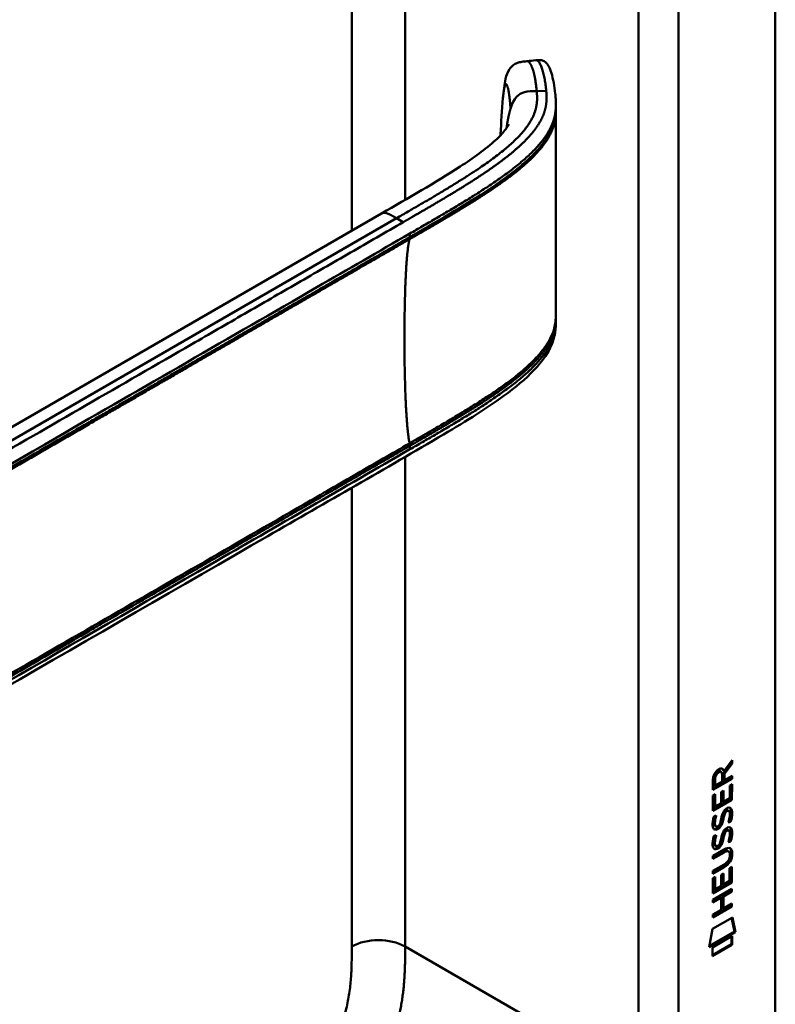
# Model space of a CAD drawing. Header units: millimetres. Extents: x 20 to 833, y 20 to 574.
# Tile 5 of 13: x 392 to 424, y 128 to 170. Entities that reach past the tile are written whole.
import ezdxf

# ---------------------------------------------------------------- set-up
doc = ezdxf.new("R2010")
doc.units = ezdxf.units.MM
doc.header["$LTSCALE"] = 2
doc.layers.add('Sichtbare Kanten(DIN)', color=7, linetype='Continuous', lineweight=50)
doc.layers.add('Sichtbare tangentiale Kanten(DIN)', color=7, linetype='Continuous', lineweight=50)

msp = doc.modelspace()

# ---------------------------------------------------------------- linework, layer by layer
at = {"layer": 'Sichtbare Kanten(DIN)'}
for p, q in [((423.828, 189.785), (423.828, 127.264)), ((414.525, 166.604), (414.525, 166.459)), ((412.147, 163.513), (412.147, 163.513)), ((412.148, 163.28), (412.148, 163.28)), ((375.361, 143.686), (407.125, 162.025)), ((414.525, 157.608), (414.525, 157.608)), ((414.525, 157.604), (414.525, 157.458)), ((421.95, 138.726), (421.627, 138.293)), ((421.654, 138.39), (421.992, 138.843)), ((421.992, 138.701), (421.669, 138.268)), ((421.95, 138.786), (421.95, 138.726)), ((421.95, 138.726), (421.992, 138.701)), ((421.992, 138.843), (421.992, 138.701)), ((421.485, 138.378), (421.527, 138.353)), ((421.57, 137.933), (421.57, 138.223)), ((421.612, 138.414), (421.654, 138.39)), ((421.627, 138.293), (421.626, 138.015)), ((421.627, 138.293), (421.669, 138.268)), ((421.669, 138.268), (421.669, 137.99)), ((421.949, 138.076), (421.183, 137.635)), ((421.992, 138.052), (421.183, 137.586)), ((421.183, 137.586), (421.184, 138.015)), ((421.24, 138.082), (421.24, 137.792)), ((421.282, 138.058), (421.282, 137.767)), ((421.282, 137.767), (421.57, 137.933)), ((421.626, 138.015), (421.669, 137.99)), ((421.669, 137.99), (421.992, 138.176)), ((421.893, 137.764), (421.992, 137.821)), ((421.949, 138.152), (421.949, 138.076)), ((421.949, 138.076), (421.992, 138.052)), ((421.949, 137.797), (421.949, 137.184)), ((421.992, 137.821), (421.991, 137.16)), ((421.992, 138.176), (421.992, 138.052)), ((421.183, 137.349), (421.282, 137.405)), ((421.239, 137.381), (421.239, 136.898)), ((421.24, 137.792), (421.282, 137.767)), ((421.282, 137.405), (421.281, 136.874)), ((421.534, 137.02), (421.535, 137.492)), ((421.535, 137.492), (421.633, 137.549)), ((421.591, 137.525), (421.59, 137.101)), ((421.633, 137.549), (421.633, 137.076)), ((421.893, 137.226), (421.893, 137.764)), ((421.183, 136.694), (421.183, 137.349)), ((421.949, 137.184), (421.183, 136.743)), ((421.991, 137.16), (421.183, 136.694)), ((421.281, 136.874), (421.534, 137.02)), ((421.59, 137.101), (421.633, 137.076)), ((421.633, 137.076), (421.893, 137.226)), ((421.949, 137.184), (421.991, 137.16)), ((421.239, 136.898), (421.281, 136.874)), ((421.654, 136.625), (421.697, 136.6)), ((421.734, 136.709), (421.731, 136.708)), ((421.734, 136.709), (421.777, 136.685)), ((421.777, 136.685), (421.773, 136.683)), ((421.814, 136.717), (421.856, 136.692)), ((421.231, 136.469), (421.327, 136.492)), ((421.48, 136.146), (421.483, 136.153)), ((421.588, 136.383), (421.63, 136.358)), ((421.602, 136.456), (421.644, 136.431)), ((421.893, 136.256), (421.935, 136.231)), ((421.244, 136.091), (421.246, 136.086)), ((421.272, 136.056), (421.314, 136.032)), ((421.287, 136.066), (421.289, 136.062)), ((421.654, 135.793), (421.696, 135.768)), ((421.734, 135.877), (421.73, 135.875)), ((421.734, 135.877), (421.776, 135.853)), ((421.776, 135.853), (421.773, 135.851)), ((421.813, 135.885), (421.856, 135.86)), ((421.231, 135.637), (421.326, 135.659)), ((421.48, 135.314), (421.483, 135.321)), ((421.587, 135.551), (421.63, 135.526)), ((421.601, 135.624), (421.643, 135.599)), ((421.892, 135.424), (421.935, 135.399)), ((421.181, 134.782), (421.647, 135.05)), ((421.611, 134.956), (421.181, 134.708)), ((421.653, 134.931), (421.181, 134.659)), ((421.244, 135.259), (421.246, 135.254)), ((421.271, 135.224), (421.314, 135.2)), ((421.286, 135.234), (421.288, 135.23)), ((421.805, 134.996), (421.848, 134.971)), ((421.181, 134.659), (421.181, 134.782)), ((421.902, 134.818), (421.902, 134.822)), ((421.181, 134.15), (421.653, 134.422)), ((421.604, 134.32), (421.181, 134.076)), ((421.646, 134.295), (421.181, 134.027)), ((421.181, 134.027), (421.181, 134.15)), ((421.532, 133.984), (421.631, 134.041)), ((421.631, 134.041), (421.63, 133.568)), ((421.89, 133.718), (421.891, 134.256)), ((421.891, 134.256), (421.989, 134.313)), ((421.947, 134.288), (421.946, 133.676)), ((421.989, 134.313), (421.989, 133.651)), ((421.18, 133.185), (421.181, 133.84)), ((421.946, 133.676), (421.18, 133.234)), ((421.989, 133.651), (421.18, 133.185)), ((421.181, 133.84), (421.279, 133.897)), ((421.237, 133.873), (421.236, 133.39)), ((421.279, 133.897), (421.279, 133.365)), ((421.532, 133.511), (421.532, 133.984)), ((421.588, 134.016), (421.588, 133.593)), ((421.63, 133.568), (421.89, 133.718)), ((421.946, 133.676), (421.989, 133.651)), ((421.18, 132.926), (421.988, 133.392)), ((421.236, 133.39), (421.279, 133.365)), ((421.279, 133.365), (421.532, 133.511)), ((421.588, 133.593), (421.63, 133.568)), ((421.946, 133.293), (421.589, 133.088)), ((421.988, 133.269), (421.632, 133.063)), ((421.946, 133.368), (421.946, 133.293)), ((421.946, 133.293), (421.988, 133.269)), ((421.988, 133.392), (421.988, 133.269)), ((421.489, 133.03), (421.18, 132.852)), ((421.531, 133.005), (421.18, 132.803)), ((421.18, 132.803), (421.18, 132.926)), ((421.489, 133.03), (421.531, 133.005)), ((421.531, 132.496), (421.531, 133.005)), ((421.589, 133.088), (421.589, 132.579)), ((421.589, 133.088), (421.632, 133.063)), ((421.632, 133.063), (421.632, 132.555)), ((421.945, 132.661), (421.179, 132.22)), ((421.988, 132.637), (421.179, 132.171)), ((421.179, 132.294), (421.531, 132.496)), ((421.589, 132.579), (421.632, 132.555)), ((421.632, 132.555), (421.988, 132.76)), ((421.945, 132.735), (421.945, 132.661)), ((421.945, 132.661), (421.988, 132.637)), ((421.988, 132.76), (421.988, 132.637)), ((421.159, 131.687), (422.009, 132.177)), ((421.179, 132.171), (421.179, 132.294)), ((421.976, 132.158), (422.094, 131.578)), ((422.009, 132.177), (422.136, 131.554)), ((421.029, 130.916), (421.159, 131.687)), ((422.136, 131.554), (421.029, 130.916)), ((422.094, 131.578), (421.038, 130.97)), ((422.094, 131.578), (422.136, 131.554)), ((421.159, 130.897), (422.006, 131.386)), ((421.964, 131.361), (421.964, 131.037)), ((422.006, 131.386), (422.006, 131.013)), ((421.964, 131.037), (421.159, 130.573)), ((422.006, 131.013), (421.159, 130.524)), ((421.159, 130.524), (421.159, 130.897)), ((421.964, 131.037), (422.006, 131.013))]:
    msp.add_line(p, q, dxfattribs=at)
for centre, major_axis, ratio, start_param, end_param in [((421.573, 138.022), (-0.175, 0.346), 0.819444, 0.044165, 1.01691), ((421.616, 137.998), (-0.175, 0.346), 0.819444, 0.044165, 1.01691), ((421.222, 137.744), (-0.368, -0.732), 0.34929, 2.798951, 3.629759), ((421.179, 137.768), (-0.368, -0.732), 0.34929, 2.798951, 3.03581), ((421.548, 136.051), (0.258, 0.67), 0.280159, 6.239264, 6.601156), ((421.59, 136.026), (0.258, 0.67), 0.280159, 6.079768, 6.601156), ((421.464, 136.144), (0.0284, 0.0613), 0.214041, 4.52817, 4.836248), ((421.602, 137.313), (0.327, 1.256), 0.153171, 2.885023, 2.945982), ((421.455, 136.472), (0.178, 0.418), 0.325758, 2.860979, 3.102051), ((421.645, 137.289), (0.327, 1.256), 0.153171, 2.885023, 2.945982), ((421.498, 136.447), (0.178, 0.418), 0.325758, 2.860979, 3.321272), ((421.547, 135.22), (0.258, 0.669), 0.280374, 6.239236, 6.601395), ((421.59, 135.195), (0.258, 0.669), 0.280374, 6.079702, 6.601395), ((421.463, 135.312), (0.0284, 0.0613), 0.214041, 4.52817, 4.836248), ((421.626, 136.576), (0.352, 1.35), 0.146604, 2.895407, 2.954548), ((421.457, 135.644), (0.18, 0.422), 0.324198, 2.862775, 3.102561), ((421.668, 136.551), (0.352, 1.35), 0.146604, 2.895407, 2.954548), ((421.499, 135.619), (0.18, 0.422), 0.324198, 2.862775, 3.320606), ((420.525, 135.226), (1.388, -0.568), 0.642788, 5.820817, 6.539156), ((420.567, 135.201), (1.388, -0.568), 0.642788, 5.820817, 6.539156), ((420.566, 132.9), (1.355, 2.199), 0.216474, 5.945573, 6.664037), ((420.524, 132.924), (1.355, 2.199), 0.216474, 5.945573, 6.245566), ((415.274, 137.471), (6.595, -2.821), 0.235363, 6.108423, 6.383356)]:
    msp.add_ellipse(centre, major_axis=major_axis, ratio=ratio, start_param=start_param, end_param=end_param, dxfattribs=at)
for points, knots in [([(412.28, 166.929), (412.308, 167.214), (412.335, 167.487), (412.426, 167.88), (412.47, 168.023), (412.597, 168.209), (412.647, 168.265), (412.762, 168.352), (412.826, 168.385), (412.953, 168.432), (413.018, 168.447), (413.152, 168.469), (413.222, 168.476), (413.291, 168.483)], [0.0001393, 0.0001393, 0.0001393, 0.0001393, 0.2257267, 0.2257267, 0.3531087, 0.3531087, 0.4119079, 0.4119079, 0.4646614, 0.4646614, 0.5139413, 0.5139413, 0.5666249, 0.5666249, 0.5666249, 0.5666249]), ([(413.673, 168.524), (413.694, 168.526), (413.715, 168.528), (413.758, 168.532), (413.779, 168.533), (413.82, 168.535), (413.84, 168.534), (413.881, 168.532), (413.902, 168.529), (413.945, 168.52), (413.967, 168.513), (414.017, 168.493), (414.042, 168.477), (414.108, 168.427), (414.141, 168.388), (414.238, 168.245), (414.289, 168.122), (414.41, 167.731), (414.464, 167.425), (414.504, 167.042), (414.511, 166.969), (414.518, 166.853), (414.521, 166.813), (414.523, 166.748), (414.524, 166.725), (414.524, 166.688), (414.525, 166.675), (414.525, 166.654), (414.525, 166.646), (414.525, 166.634), (414.525, 166.629), (414.525, 166.622), (414.525, 166.619), (414.525, 166.615), (414.525, 166.614), (414.525, 166.611), (414.525, 166.61), (414.525, 166.609)], [0, 0, 0, 0, 0.016078, 0.016078, 0.032034, 0.032034, 0.049551, 0.049551, 0.070842, 0.070842, 0.100384, 0.100384, 0.148464, 0.148464, 0.243263, 0.243263, 0.456905, 0.456905, 0.836718, 0.836718, 0.924176, 0.924176, 0.96851, 0.96851, 0.991251, 0.991251, 1.003077, 1.003077, 1.009377, 1.009377, 1.012843, 1.012843, 1.014782, 1.014782, 1.015836, 1.015836, 1.016936, 1.016936, 1.016936, 1.016936]), ([(414.525, 166.36), (414.524, 165.881), (414.524, 165.382), (414.524, 163.407), (414.524, 161.919), (414.524, 159.525), (414.524, 158.626), (414.525, 157.71)], [0, 0, 0, 0, 0.455989, 0.455989, 1.823207, 1.823207, 2.650118, 2.650118, 2.650118, 2.650118]), ([(414.525, 166.459), (414.525, 166.44), (414.525, 166.42), (414.525, 166.387), (414.525, 166.374), (414.525, 166.361)], [0, 0, 0, 0, 0.01706837, 0.01706837, 0.03005618, 0.03005618, 0.03005618, 0.03005618]), ([(407.125, 162.025), (408.26, 162.68), (409.409, 163.331), (411.016, 164.374), (411.549, 164.75), (412.121, 165.275), (412.261, 165.423), (412.417, 165.621), (412.46, 165.685), (412.518, 165.781), (412.532, 165.813), (412.532, 165.813), (412.532, 165.813), (412.532, 165.813)], [0, 0, 0, 0, 1.20408, 1.20408, 1.833224, 1.833224, 2.074453, 2.074453, 2.200022, 2.200022, 2.326614, 2.326614, 2.32698, 2.32698, 2.32698, 2.32698]), ([(414.525, 157.458), (414.525, 157.456), (414.525, 157.454), (414.525, 157.45), (414.525, 157.448), (414.525, 157.443), (414.525, 157.44), (414.525, 157.433), (414.525, 157.429), (414.525, 157.418), (414.525, 157.411), (414.525, 157.39), (414.524, 157.377), (414.523, 157.334), (414.522, 157.304), (414.517, 157.194), (414.51, 157.117), (414.471, 156.829), (414.414, 156.631), (414.196, 156.12), (413.988, 155.821), (413.39, 155.142), (412.958, 154.774), (411.66, 153.796), (410.718, 153.221), (407.301, 151.204), (404.791, 149.781), (394.839, 144.035), (387.374, 139.725), (378.032, 134.331), (376.155, 133.247), (373.338, 131.621), (372.405, 131.062), (370.98, 130.287), (370.499, 130.032), (369.7, 129.721), (369.409, 129.637), (368.951, 129.602), (368.785, 129.609), (368.534, 129.659), (368.447, 129.683), (368.314, 129.734), (368.267, 129.754), (368.196, 129.789), (368.171, 129.801), (368.132, 129.822), (368.119, 129.83), (368.098, 129.842), (368.091, 129.846), (368.076, 129.854), (368.069, 129.858), (368.062, 129.862)], [0, 0, 0, 0, 0.001569, 0.001569, 0.003149, 0.003149, 0.00522, 0.00522, 0.008412, 0.008412, 0.014094, 0.014094, 0.025824, 0.025824, 0.054374, 0.054374, 0.136744, 0.136744, 0.370735, 0.370735, 0.770715, 0.770715, 1.338552, 1.338552, 2.361631, 2.361631, 5.000823, 5.000823, 12.918013, 12.918013, 14.909711, 14.909711, 15.905563, 15.905563, 16.406589, 16.406589, 16.669703, 16.669703, 16.816064, 16.816064, 16.894648, 16.894648, 16.935882, 16.935882, 16.957647, 16.957647, 16.969322, 16.969322, 16.975615, 16.975615, 16.982343, 16.982343, 16.982343, 16.982343]), ([(421.805, 134.996), (421.803, 134.997), (421.8, 134.998), (421.78, 135.007), (421.76, 135.009), (421.699, 135.001), (421.654, 134.98), (421.611, 134.956)], [0.06065051, 0.06065051, 0.06065051, 0.06065051, 0.06439039, 0.06439039, 0.08887549, 0.08887549, 0.13413559, 0.13413559, 0.13413559, 0.13413559]), ([(421.902, 134.822), (421.902, 134.837), (421.902, 134.852), (421.897, 134.893), (421.891, 134.918), (421.87, 134.955), (421.857, 134.968), (421.823, 134.983), (421.803, 134.984), (421.741, 134.976), (421.696, 134.956), (421.653, 134.931)], [0, 0, 0, 0, 0.0140042, 0.0140042, 0.0408947, 0.0408947, 0.0643904, 0.0643904, 0.0888755, 0.0888755, 0.1341356, 0.1341356, 0.1341356, 0.1341356])]:
    msp.add_open_spline(points, degree=3, knots=knots, dxfattribs=at)
for points, degree in [([(413.294, 168.483), (413.42, 168.497), (413.547, 168.51), (413.673, 168.524)], 3), ([(412.181, 165.389), (412.201, 165.887), (412.23, 166.4), (412.28, 166.929)], 3), ([(414.523, 166.459), (414.523, 166.459), (414.523, 166.459), (414.523, 166.459)], 3), ([(414.525, 166.36), (414.525, 166.36), (414.525, 166.36), (414.525, 166.361), (414.525, 166.361), (414.525, 166.361)], 5), ([(412.18, 165.342), (412.18, 165.358), (412.181, 165.374), (412.181, 165.389)], 3), ([(414.525, 157.712), (414.525, 157.677), (414.525, 157.641), (414.525, 157.608)], 3), ([(414.525, 157.458), (414.525, 157.458), (414.525, 157.458), (414.525, 157.458)], 3), ([(421.184, 138.015), (421.188, 138.162), (421.253, 138.35), (421.427, 138.45)], 3), ([(421.485, 138.378), (421.463, 138.39), (421.431, 138.388), (421.386, 138.362)], 3), ([(421.57, 138.223), (421.57, 138.313), (421.546, 138.405), (421.428, 138.337)], 3), ([(421.534, 136.352), (421.558, 136.486), (421.587, 136.572), (421.627, 136.649)], 3), ([(421.654, 136.625), (421.634, 136.584), (421.617, 136.529), (421.602, 136.456)], 3), ([(421.627, 136.649), (421.653, 136.7), (421.69, 136.745), (421.741, 136.783)], 3), ([(421.697, 136.6), (421.677, 136.56), (421.66, 136.505), (421.644, 136.431)], 3), ([(421.731, 136.708), (421.696, 136.688), (421.675, 136.665), (421.654, 136.625)], 3), ([(421.773, 136.683), (421.739, 136.663), (421.718, 136.64), (421.697, 136.6)], 3), ([(421.741, 136.783), (421.822, 136.842), (421.902, 136.855), (421.957, 136.784)], 3), ([(421.891, 136.41), (421.911, 136.53), (421.911, 136.62), (421.881, 136.667)], 3), ([(421.896, 136.828), (421.903, 136.822), (421.909, 136.816), (421.914, 136.808)], 3), ([(421.914, 136.808), (421.946, 136.767), (421.961, 136.704), (421.961, 136.616)], 3), ([(421.961, 136.616), (421.961, 136.589), (421.959, 136.559), (421.956, 136.527)], 3), ([(421.957, 136.784), (421.988, 136.743), (422.003, 136.68), (422.003, 136.592)], 3), ([(422.003, 136.592), (422.003, 136.564), (422.001, 136.535), (421.999, 136.503)], 3), ([(421.196, 135.966), (421.171, 136.03), (421.162, 136.101), (421.174, 136.215)], 3), ([(421.174, 136.215), (421.179, 136.264), (421.191, 136.338), (421.211, 136.406)], 3), ([(421.211, 136.406), (421.217, 136.425), (421.231, 136.469), (421.231, 136.469)], 3), ([(421.241, 136.339), (421.223, 136.246), (421.221, 136.172), (421.237, 136.111)], 3), ([(421.275, 136.479), (421.264, 136.438), (421.247, 136.372), (421.241, 136.339)], 3), ([(421.283, 136.315), (421.265, 136.222), (421.263, 136.147), (421.28, 136.086)], 3), ([(421.327, 136.492), (421.327, 136.491), (421.293, 136.365), (421.283, 136.315)], 3), ([(421.347, 136.026), (421.388, 136.03), (421.442, 136.073), (421.471, 136.127)], 3), ([(421.533, 136.174), (421.501, 136.087), (421.446, 136.003), (421.356, 135.952)], 3), ([(421.576, 136.15), (421.543, 136.062), (421.488, 135.978), (421.398, 135.928)], 3), ([(421.483, 136.153), (421.503, 136.2), (421.519, 136.263), (421.534, 136.352)], 3), ([(421.588, 136.383), (421.572, 136.295), (421.555, 136.231), (421.533, 136.174)], 3), ([(421.63, 136.358), (421.615, 136.271), (421.597, 136.207), (421.576, 136.15)], 3), ([(421.602, 136.456), (421.599, 136.444), (421.588, 136.384), (421.588, 136.383)], 3), ([(421.644, 136.431), (421.642, 136.42), (421.63, 136.359), (421.63, 136.358)], 3), ([(421.831, 136.199), (421.831, 136.199), (421.875, 136.308), (421.891, 136.41)], 3), ([(421.935, 136.231), (421.929, 136.229), (421.831, 136.199), (421.831, 136.199)], 3), ([(421.893, 136.256), (421.89, 136.255), (421.869, 136.248), (421.847, 136.242)], 3), ([(421.956, 136.527), (421.948, 136.414), (421.903, 136.281), (421.893, 136.256)], 3), ([(421.999, 136.503), (421.99, 136.39), (421.946, 136.256), (421.935, 136.231)], 3), ([(421.354, 135.907), (421.291, 135.881), (421.226, 135.891), (421.196, 135.966)], 3), ([(421.312, 135.931), (421.282, 135.919), (421.251, 135.915), (421.224, 135.922)], 3), ([(421.356, 135.952), (421.327, 135.936), (421.321, 135.935), (421.312, 135.931)], 3), ([(421.398, 135.928), (421.37, 135.912), (421.364, 135.911), (421.354, 135.907)], 3), ([(421.534, 135.52), (421.557, 135.654), (421.586, 135.739), (421.626, 135.817)], 3), ([(421.654, 135.793), (421.634, 135.752), (421.617, 135.697), (421.601, 135.624)], 3), ([(421.626, 135.817), (421.653, 135.868), (421.689, 135.913), (421.74, 135.95)], 3), ([(421.696, 135.768), (421.676, 135.728), (421.659, 135.673), (421.643, 135.599)], 3), ([(421.73, 135.875), (421.696, 135.856), (421.675, 135.833), (421.654, 135.793)], 3), ([(421.773, 135.851), (421.738, 135.831), (421.717, 135.808), (421.696, 135.768)], 3), ([(421.74, 135.95), (421.822, 136.01), (421.902, 136.023), (421.956, 135.952)], 3), ([(421.891, 135.578), (421.91, 135.698), (421.91, 135.788), (421.88, 135.835)], 3), ([(421.896, 135.996), (421.902, 135.99), (421.908, 135.984), (421.914, 135.976)], 3), ([(421.914, 135.976), (421.945, 135.935), (421.96, 135.872), (421.96, 135.784)], 3), ([(421.956, 135.952), (421.987, 135.911), (422.003, 135.848), (422.003, 135.76)], 3), ([(421.96, 135.784), (421.96, 135.757), (421.958, 135.727), (421.956, 135.695)], 3), ([(422.003, 135.76), (422.003, 135.732), (422.001, 135.703), (421.998, 135.671)], 3), ([(421.196, 135.134), (421.17, 135.198), (421.162, 135.269), (421.174, 135.383)], 3), ([(421.174, 135.383), (421.179, 135.432), (421.19, 135.506), (421.211, 135.574)], 3), ([(421.211, 135.574), (421.216, 135.593), (421.231, 135.637), (421.231, 135.637)], 3), ([(421.24, 135.507), (421.222, 135.414), (421.22, 135.34), (421.237, 135.279)], 3), ([(421.274, 135.647), (421.263, 135.606), (421.247, 135.54), (421.24, 135.507)], 3), ([(421.283, 135.482), (421.264, 135.39), (421.263, 135.315), (421.279, 135.254)], 3), ([(421.326, 135.659), (421.326, 135.659), (421.292, 135.533), (421.283, 135.482)], 3), ([(421.346, 135.194), (421.388, 135.198), (421.441, 135.24), (421.471, 135.295)], 3), ([(421.533, 135.342), (421.5, 135.255), (421.445, 135.171), (421.355, 135.12)], 3), ([(421.575, 135.317), (421.543, 135.23), (421.487, 135.146), (421.398, 135.096)], 3), ([(421.483, 135.321), (421.502, 135.368), (421.518, 135.431), (421.534, 135.52)], 3), ([(421.587, 135.551), (421.572, 135.463), (421.554, 135.399), (421.533, 135.342)], 3), ([(421.63, 135.526), (421.614, 135.439), (421.597, 135.375), (421.575, 135.317)], 3), ([(421.601, 135.624), (421.599, 135.612), (421.587, 135.552), (421.587, 135.551)], 3), ([(421.643, 135.599), (421.641, 135.588), (421.63, 135.527), (421.63, 135.526)], 3), ([(421.83, 135.367), (421.83, 135.367), (421.874, 135.476), (421.891, 135.578)], 3), ([(421.935, 135.399), (421.929, 135.397), (421.83, 135.367), (421.83, 135.367)], 3), ([(421.892, 135.424), (421.89, 135.423), (421.869, 135.416), (421.846, 135.41)], 3), ([(421.956, 135.695), (421.947, 135.582), (421.903, 135.449), (421.892, 135.424)], 3), ([(421.998, 135.671), (421.99, 135.558), (421.945, 135.424), (421.935, 135.399)], 3), ([(421.354, 135.075), (421.291, 135.049), (421.226, 135.059), (421.196, 135.134)], 3), ([(421.311, 135.099), (421.281, 135.087), (421.251, 135.083), (421.224, 135.09)], 3), ([(421.355, 135.12), (421.327, 135.104), (421.321, 135.103), (421.311, 135.099)], 3), ([(421.398, 135.096), (421.369, 135.08), (421.363, 135.079), (421.354, 135.075)], 3)]:
    msp.add_open_spline(points, degree=degree, dxfattribs=at)
at = {"layer": 'Sichtbare tangentiale Kanten(DIN)'}
for p, q in [((408.131, 162.605), (408.131, 187.921)), ((418.03, 187.091), (418.03, 125.223)), ((405.868, 161.299), (405.868, 186.615)), ((413.71, 167.219), (414.113, 167.232)), ((412.149, 163.515), (412.149, 163.515)), ((412.163, 163.29), (412.163, 163.29)), ((407.767, 161.825), (373.584, 142.089)), ((407.767, 161.825), (408.052, 161.66)), ((408.131, 160.909), (408.131, 160.909)), ((408.332, 161.026), (408.332, 161.175)), ((405.868, 159.52), (405.868, 159.52)), ((408.131, 152.168), (408.131, 152.168)), ((408.332, 152.024), (408.332, 152.173)), ((408.131, 151.907), (408.131, 151.907)), ((408.131, 130.938), (408.131, 151.701)), ((405.868, 150.75), (405.868, 150.75)), ((405.868, 130.938), (405.868, 150.394)), ((421.386, 138.362), (421.428, 138.337)), ((421.24, 138.082), (421.282, 138.058)), ((421.731, 136.708), (421.773, 136.683)), ((421.914, 136.808), (421.957, 136.784)), ((421.961, 136.616), (422.003, 136.592)), ((421.241, 136.339), (421.283, 136.315)), ((421.533, 136.174), (421.576, 136.15)), ((421.956, 136.527), (421.999, 136.503)), ((421.237, 136.111), (421.28, 136.086)), ((421.244, 136.091), (421.287, 136.066)), ((421.246, 136.086), (421.289, 136.062)), ((421.312, 135.931), (421.354, 135.907)), ((421.356, 135.952), (421.398, 135.928)), ((421.73, 135.875), (421.773, 135.851)), ((421.914, 135.976), (421.956, 135.952)), ((421.96, 135.784), (422.003, 135.76)), ((421.24, 135.507), (421.283, 135.482)), ((421.533, 135.342), (421.575, 135.317)), ((421.956, 135.695), (421.998, 135.671)), ((421.237, 135.279), (421.279, 135.254)), ((421.244, 135.259), (421.286, 135.234)), ((421.246, 135.254), (421.288, 135.23)), ((421.311, 135.099), (421.354, 135.075)), ((421.355, 135.12), (421.398, 135.096)), ((421.611, 134.956), (421.653, 134.931)), ((421.96, 134.902), (422.002, 134.878)), ((421.604, 134.32), (421.646, 134.295)), ((408.131, 130.938), (418.03, 125.223))]:
    msp.add_line(p, q, dxfattribs=at)
msp.add_ellipse((412.609, 162.216), major_axis=(-0.005, 3.882), ratio=0.090809, start_param=1.269659, end_param=1.269663, dxfattribs=at)
for points, degree in [([(412.504, 190.852), (398.84, 182.963), (385.177, 175.074), (371.513, 167.186)], 3), ([(419.727, 125.223), (419.727, 145.845), (419.727, 166.468), (419.727, 187.091)], 3), ([(413.291, 168.483), (413.392, 168.493), (413.501, 168.355), (413.6, 168.069), (413.668, 167.664), (413.71, 167.219)], 5), ([(413.71, 167.219), (413.78, 166.475), (413.782, 165.567), (412.257, 164.417), (410.214, 163.237), (407.767, 161.825)], 5), ([(412.431, 165.643), (412.45, 165.785), (412.471, 165.919), (412.494, 166.045), (412.518, 166.162), (412.544, 166.271), (412.571, 166.372), (412.599, 166.465)], 7), ([(412.183, 165.389), (412.182, 165.374), (412.182, 165.359), (412.182, 165.343)], 3), ([(407.767, 161.825), (407.651, 161.892), (407.543, 161.954), (407.444, 162.009), (407.353, 162.05), (407.27, 162.071), (407.194, 162.065), (407.125, 162.025)], 7), ([(408.32, 160.936), (408.145, 160.335), (408.058, 158.138), (408.058, 155.377), (408.145, 153.079), (408.32, 152.277)], 5), ([(405.868, 130.938), (406.493, 131.299), (407.506, 131.299), (408.131, 130.938)], 3), ([(401.762, 120.31), (403.865, 121.524), (405.892, 122.699), (408.131, 126.434), (408.131, 128.644), (408.131, 130.938)], 5)]:
    msp.add_open_spline(points, degree=degree, dxfattribs=at)
for points, degree, knots in [([(413.673, 168.524), (413.692, 168.526), (413.712, 168.522), (413.731, 168.511), (413.757, 168.497), (413.783, 168.473), (413.809, 168.439), (413.834, 168.405), (413.858, 168.362), (413.881, 168.312), (413.904, 168.262), (413.926, 168.204), (413.947, 168.141), (413.967, 168.078), (413.986, 168.01), (414.003, 167.938), (414.02, 167.866), (414.036, 167.791), (414.049, 167.713), (414.063, 167.635), (414.076, 167.555), (414.086, 167.475), (414.092, 167.434), (414.096, 167.394), (414.101, 167.353), (414.106, 167.313), (414.11, 167.272), (414.113, 167.232)], 3, [24.7913792, 24.7913792, 24.7913792, 24.7913792, 24.8722403, 24.8722403, 24.8722403, 24.9820632, 24.9820632, 24.9820632, 25.0918861, 25.0918861, 25.0918861, 25.201709, 25.201709, 25.201709, 25.3115319, 25.3115319, 25.3115319, 25.4213548, 25.4213548, 25.4213548, 25.5311777, 25.5311777, 25.5311777, 25.5860891, 25.5860891, 25.5860891, 25.6407645, 25.6407645, 25.6407645, 25.6407645]), ([(412.599, 166.465), (412.592, 166.622), (412.567, 166.923), (412.516, 167.292), (412.442, 167.567), (412.371, 167.536), (412.327, 167.333), (412.299, 167.117), (412.284, 166.97), (412.28, 166.929)], 5, [0, 0, 0, 0, 0, 0, 0.1666667, 0.3333333, 0.5, 0.6666667, 0.7253325, 0.7253325, 0.7253325, 0.7253325, 0.7253325, 0.7253325]), ([(414.113, 167.232), (414.113, 167.232), (414.117, 167.19), (414.124, 167.107), (414.134, 166.941), (414.129, 166.697), (414.07, 166.374), (413.929, 166.016), (413.684, 165.626), (413.367, 165.249), (412.996, 164.883), (412.58, 164.529), (412.132, 164.184), (411.661, 163.851), (411.173, 163.526), (410.673, 163.208), (410.163, 162.895), (409.644, 162.585), (409.119, 162.276), (408.694, 162.031), (408.374, 161.846), (408.161, 161.722), (408.054, 161.66)], 5, [25.640765, 25.640765, 25.640765, 25.640765, 25.640765, 25.640765, 25.641001, 25.735204, 25.829408, 26.017816, 26.206224, 26.394631, 26.583039, 26.771447, 26.959854, 27.148262, 27.336669, 27.525077, 27.713485, 27.901892, 28.0903, 28.278708, 28.467115, 28.65661, 28.65661, 28.65661, 28.65661, 28.65661, 28.65661]), ([(412.599, 166.466), (412.744, 166.935), (412.939, 167.115), (413.194, 167.176), (413.345, 167.212), (413.517, 167.214), (413.71, 167.219)], 3, [0, 0, 0, 0, 0.1544756, 0.1544756, 0.1544756, 0.2456965, 0.2456965, 0.2456965, 0.2456965]), ([(408.332, 161.175), (408.334, 161.176), (408.335, 161.176), (408.337, 161.177), (408.514, 161.28), (408.692, 161.382), (408.869, 161.485), (409.046, 161.588), (409.223, 161.69), (409.399, 161.793), (409.576, 161.896), (409.751, 161.999), (409.926, 162.103), (410.101, 162.206), (410.274, 162.31), (410.447, 162.415), (410.62, 162.519), (410.791, 162.624), (410.961, 162.731), (411.131, 162.837), (411.3, 162.944), (411.467, 163.053), (411.633, 163.161), (411.798, 163.271), (411.96, 163.383), (412.122, 163.494), (412.282, 163.608), (412.438, 163.723), (412.594, 163.838), (412.747, 163.956), (412.894, 164.075), (413.042, 164.195), (413.184, 164.317), (413.32, 164.441), (413.455, 164.565), (413.584, 164.692), (413.703, 164.821), (413.822, 164.95), (413.932, 165.082), (414.031, 165.217), (414.129, 165.352), (414.215, 165.49), (414.287, 165.631), (414.358, 165.771), (414.414, 165.913), (414.453, 166.057), (414.492, 166.2), (414.514, 166.345), (414.522, 166.49), (414.524, 166.529), (414.525, 166.569), (414.525, 166.609)], 3, [0, 0, 0, 0, 0.001502, 0.001502, 0.001502, 0.189909, 0.189909, 0.189909, 0.378317, 0.378317, 0.378317, 0.566725, 0.566725, 0.566725, 0.755132, 0.755132, 0.755132, 0.94354, 0.94354, 0.94354, 1.131948, 1.131948, 1.131948, 1.320355, 1.320355, 1.320355, 1.508763, 1.508763, 1.508763, 1.697171, 1.697171, 1.697171, 1.885578, 1.885578, 1.885578, 2.073986, 2.073986, 2.073986, 2.262394, 2.262394, 2.262394, 2.450801, 2.450801, 2.450801, 2.639209, 2.639209, 2.639209, 2.827616, 2.827616, 2.827616, 2.879592, 2.879592, 2.879592, 2.879592]), ([(408.32, 160.936), (408.425, 160.997), (408.635, 161.118), (408.95, 161.3), (409.37, 161.543), (409.892, 161.849), (410.409, 162.158), (410.92, 162.47), (411.421, 162.787), (411.91, 163.11), (412.382, 163.441), (412.832, 163.781), (413.254, 164.133), (413.718, 164.572), (414.142, 165.077), (414.398, 165.53), (414.504, 165.921), (414.525, 166.227), (414.525, 166.36)], 5, [33.332646, 33.332646, 33.332646, 33.332646, 33.332646, 33.332646, 33.518349, 33.704249, 33.89015, 34.07605, 34.26195, 34.447851, 34.633751, 34.819651, 35.005551, 35.191452, 35.377352, 35.563252, 35.935053, 36.220761, 36.220761, 36.220761, 36.220761, 36.220761, 36.220761]), ([(414.523, 166.459), (414.52, 166.175), (414.468, 165.886), (414.348, 165.61), (414.254, 165.394), (414.123, 165.185), (413.967, 164.982), (413.866, 164.852), (413.755, 164.724), (413.635, 164.599), (413.516, 164.474), (413.388, 164.351), (413.254, 164.231), (413.12, 164.111), (412.979, 163.993), (412.835, 163.877), (412.69, 163.762), (412.54, 163.648), (412.387, 163.536), (411.314, 162.751), (410.083, 162.038), (408.857, 161.329), (408.682, 161.228), (408.507, 161.127), (408.332, 161.026)], 3, [0.135409, 0.135409, 0.135409, 0.135409, 0.50459, 0.50459, 0.50459, 0.793433, 0.793433, 0.793433, 0.979333, 0.979333, 0.979333, 1.165233, 1.165233, 1.165233, 1.351134, 1.351134, 1.351134, 1.537034, 1.537034, 1.537034, 2.838336, 2.838336, 2.838336, 3.024121, 3.024121, 3.024121, 3.024121]), ([(408.052, 161.66), (407.307, 161.229), (406.559, 160.797), (405.062, 159.933), (404.313, 159.501), (402.817, 158.637), (402.07, 158.206), (400.576, 157.343), (399.83, 156.912), (397.589, 155.619), (396.095, 154.756), (393.104, 153.029), (391.607, 152.165), (388.617, 150.438), (387.122, 149.576), (384.134, 147.85), (382.639, 146.987), (379.648, 145.261), (378.152, 144.397), (375.163, 142.671), (373.671, 141.81), (372.174, 140.945)], 3, [28.65661, 28.65661, 28.65661, 28.65661, 29.448344, 29.448344, 30.241165, 30.241165, 31.033986, 31.033986, 31.826807, 31.826807, 33.412449, 33.412449, 34.99809, 34.99809, 36.583732, 36.583732, 38.169374, 38.169374, 39.755016, 39.755016, 41.340657, 41.340657, 41.340657, 41.340657]), ([(372.438, 140.22), (372.441, 140.221), (373.33, 140.735), (375.122, 141.769), (377.825, 143.33), (381.411, 145.4), (385.894, 147.988), (390.382, 150.579), (394.865, 153.168), (398.901, 155.498), (402.49, 157.57), (405.181, 159.124), (406.974, 160.159), (407.871, 160.677), (408.32, 160.936)], 5, [20.643505, 20.643505, 20.643505, 20.643505, 20.643505, 20.643505, 20.647304, 22.232947, 23.81859, 25.404233, 26.989877, 28.57552, 30.161163, 31.746806, 32.539627, 33.332646, 33.332646, 33.332646, 33.332646, 33.332646, 33.332646]), ([(372.454, 140.46), (373.951, 141.325), (375.443, 142.186), (376.938, 143.049), (382.41, 146.209), (387.883, 149.368), (393.36, 152.531), (397.039, 154.654), (400.706, 156.772), (404.386, 158.896), (405.701, 159.655), (407.019, 160.416), (408.332, 161.175)], 3, [0, 0, 0, 0, 1.585642, 1.585642, 1.585642, 7.391542, 7.391542, 7.391542, 11.290432, 11.290432, 11.290432, 12.683632, 12.683632, 12.683632, 12.683632]), ([(408.332, 161.025), (408.332, 161.025), (407.884, 160.766), (406.987, 160.249), (405.193, 159.213), (402.502, 157.66), (398.913, 155.587), (394.878, 153.258), (390.394, 150.669), (385.906, 148.078), (381.422, 145.488), (377.836, 143.419), (375.134, 141.858), (373.343, 140.824), (372.454, 140.311)], 5, [0, 0, 0, 0, 0, 0, 0.000115, 0.792936, 1.585758, 3.171401, 4.757044, 6.342687, 7.92833, 9.513973, 11.099617, 12.688168, 12.688168, 12.688168, 12.688168, 12.688168, 12.688168]), ([(414.523, 157.711), (414.522, 157.522), (414.502, 157.33), (414.449, 157.143), (414.409, 156.999), (414.351, 156.857), (414.279, 156.718), (414.207, 156.579), (414.12, 156.442), (414.022, 156.309), (413.923, 156.175), (413.813, 156.045), (413.694, 155.917), (413.575, 155.789), (413.447, 155.664), (413.312, 155.541), (413.178, 155.418), (413.036, 155.298), (412.89, 155.179), (412.744, 155.061), (412.592, 154.945), (412.437, 154.831), (412.282, 154.716), (412.123, 154.603), (411.961, 154.492), (411.799, 154.381), (411.634, 154.271), (411.466, 154.162), (411.299, 154.053), (411.13, 153.945), (410.959, 153.838), (410.787, 153.732), (410.615, 153.626), (410.441, 153.52), (410.267, 153.415), (410.092, 153.31), (409.916, 153.206), (409.74, 153.102), (409.563, 152.998), (409.386, 152.895), (409.209, 152.791), (409.031, 152.688), (408.853, 152.585), (408.675, 152.482), (408.497, 152.38), (408.32, 152.277)], 3, [0.124379, 0.124379, 0.124379, 0.124379, 0.368934, 0.368934, 0.368934, 0.557942, 0.557942, 0.557942, 0.74695, 0.74695, 0.74695, 0.935958, 0.935958, 0.935958, 1.124966, 1.124966, 1.124966, 1.313974, 1.313974, 1.313974, 1.502983, 1.502983, 1.502983, 1.691991, 1.691991, 1.691991, 1.880999, 1.880999, 1.880999, 2.070007, 2.070007, 2.070007, 2.259015, 2.259015, 2.259015, 2.448023, 2.448023, 2.448023, 2.637031, 2.637031, 2.637031, 2.826039, 2.826039, 2.826039, 3.014705, 3.014705, 3.014705, 3.014705]), ([(408.332, 152.173), (408.439, 152.234), (408.653, 152.358), (408.973, 152.543), (409.4, 152.79), (409.929, 153.101), (410.455, 153.415), (410.973, 153.734), (411.482, 154.057), (411.976, 154.387), (412.453, 154.726), (412.907, 155.075), (413.331, 155.437), (413.714, 155.813), (414.044, 156.206), (414.318, 156.638), (414.46, 157.005), (414.513, 157.293), (414.525, 157.495), (414.525, 157.608)], 5, [0, 0, 0, 0, 0, 0, 0.188639, 0.377647, 0.566655, 0.755663, 0.944671, 1.133679, 1.322688, 1.511696, 1.700704, 1.889712, 2.07872, 2.267728, 2.456736, 2.645744, 2.888525, 2.888525, 2.888525, 2.888525, 2.888525, 2.888525]), ([(414.525, 157.458), (414.525, 157.418), (414.524, 157.378), (414.522, 157.338), (414.514, 157.193), (414.492, 157.049), (414.453, 156.905), (414.414, 156.762), (414.358, 156.619), (414.287, 156.479), (414.215, 156.339), (414.129, 156.201), (414.03, 156.066), (413.932, 155.931), (413.822, 155.799), (413.703, 155.669), (413.583, 155.54), (413.455, 155.414), (413.32, 155.289), (413.184, 155.165), (413.042, 155.044), (412.894, 154.924), (412.747, 154.804), (412.594, 154.687), (412.438, 154.571), (412.282, 154.456), (412.122, 154.343), (411.96, 154.231), (411.798, 154.12), (411.633, 154.01), (411.466, 153.901), (411.3, 153.793), (411.131, 153.686), (410.961, 153.579), (410.791, 153.473), (410.62, 153.368), (410.447, 153.263), (410.274, 153.158), (410.1, 153.054), (409.926, 152.951), (409.751, 152.847), (409.575, 152.744), (409.399, 152.642), (409.223, 152.539), (409.046, 152.436), (408.869, 152.334), (408.69, 152.23), (408.511, 152.127), (408.332, 152.024)], 3, [0.136841, 0.136841, 0.136841, 0.136841, 0.188962, 0.188962, 0.188962, 0.377359, 0.377359, 0.377359, 0.565755, 0.565755, 0.565755, 0.754152, 0.754152, 0.754152, 0.942549, 0.942549, 0.942549, 1.130945, 1.130945, 1.130945, 1.319342, 1.319342, 1.319342, 1.507738, 1.507738, 1.507738, 1.696135, 1.696135, 1.696135, 1.884531, 1.884531, 1.884531, 2.072928, 2.072928, 2.072928, 2.261324, 2.261324, 2.261324, 2.449721, 2.449721, 2.449721, 2.638118, 2.638118, 2.638118, 2.826514, 2.826514, 2.826514, 3.016411, 3.016411, 3.016411, 3.016411]), ([(372.451, 131.457), (372.453, 131.458), (373.343, 131.972), (375.135, 133.006), (377.838, 134.566), (381.423, 136.637), (385.906, 139.225), (390.394, 141.816), (394.878, 144.405), (398.913, 146.735), (402.503, 148.807), (405.194, 150.361), (406.987, 151.396), (407.884, 151.914), (408.332, 152.173)], 5, [20.643738, 20.643738, 20.643738, 20.643738, 20.643738, 20.643738, 20.647429, 22.23307, 23.81871, 25.404351, 26.989992, 28.575633, 30.161274, 31.746914, 32.539735, 33.332924, 33.332924, 33.332924, 33.332924, 33.332924, 33.332924]), ([(408.32, 152.277), (407.572, 151.845), (406.825, 151.414), (405.33, 150.551), (404.583, 150.119), (402.34, 148.825), (400.845, 147.961), (397.855, 146.235), (396.36, 145.372), (393.371, 143.646), (391.876, 142.783), (388.885, 141.057), (387.39, 140.193), (384.4, 138.467), (382.905, 137.604), (379.917, 135.879), (378.422, 135.015), (375.426, 133.286), (373.923, 132.417), (372.441, 131.562)], 3, [3.014705, 3.014705, 3.014705, 3.014705, 3.807868, 3.807868, 4.600688, 4.600688, 6.186329, 6.186329, 7.77197, 7.77197, 9.357611, 9.357611, 10.943251, 10.943251, 12.528892, 12.528892, 14.114533, 14.114533, 15.703149, 15.703149, 15.703149, 15.703149]), ([(408.332, 152.024), (405.517, 150.397), (402.693, 148.767), (399.879, 147.143), (394.101, 143.807), (388.31, 140.464), (382.529, 137.126), (380.667, 136.051), (378.803, 134.975), (376.937, 133.897), (375.437, 133.031), (373.933, 132.163), (372.454, 131.309)], 3, [23.229983, 23.229983, 23.229983, 23.229983, 26.216835, 26.216835, 26.216835, 32.351591, 32.351591, 32.351591, 34.327983, 34.327983, 34.327983, 35.917386, 35.917386, 35.917386, 35.917386]), ([(400.63, 122.269), (400.696, 122.308), (400.763, 122.346), (400.829, 122.384), (400.85, 122.397), (400.871, 122.409), (400.893, 122.421), (400.914, 122.434), (400.935, 122.446), (400.957, 122.459), (400.999, 122.484), (401.042, 122.509), (401.085, 122.534), (401.106, 122.546), (401.127, 122.559), (401.149, 122.572), (401.192, 122.597), (401.235, 122.623), (401.278, 122.649), (401.299, 122.662), (401.321, 122.675), (401.342, 122.688), (401.448, 122.753), (401.556, 122.82), (401.665, 122.89), (401.667, 122.892), (401.669, 122.893), (401.671, 122.894), (401.845, 123.007), (402.011, 123.12), (402.179, 123.242), (402.182, 123.244), (402.184, 123.245), (402.187, 123.247), (402.356, 123.371), (402.524, 123.501), (402.69, 123.64), (402.692, 123.641), (402.693, 123.642), (402.695, 123.644), (402.864, 123.785), (403.032, 123.937), (403.196, 124.097), (403.197, 124.098), (403.198, 124.098), (403.199, 124.099), (403.364, 124.261), (403.528, 124.434), (403.686, 124.614), (403.844, 124.794), (403.998, 124.985), (404.145, 125.182), (404.291, 125.379), (404.432, 125.585), (404.564, 125.796), (404.696, 126.008), (404.822, 126.228), (404.936, 126.449), (405.05, 126.67), (405.156, 126.897), (405.249, 127.123), (405.342, 127.348), (405.424, 127.576), (405.495, 127.801), (405.564, 128.024), (405.623, 128.248), (405.671, 128.468), (405.671, 128.469), (405.672, 128.471), (405.672, 128.472), (405.719, 128.688), (405.755, 128.9), (405.783, 129.11), (405.783, 129.113), (405.784, 129.116), (405.784, 129.119), (405.811, 129.327), (405.83, 129.53), (405.843, 129.739), (405.843, 129.741), (405.843, 129.744), (405.843, 129.746), (405.849, 129.849), (405.854, 129.948), (405.857, 130.048), (405.861, 130.151), (405.863, 130.253), (405.865, 130.355), (405.868, 130.551), (405.868, 130.745), (405.868, 130.938)], 3, [0, 0, 0, 0, 0.070218, 0.070218, 0.070218, 0.092832, 0.092832, 0.092832, 0.115446, 0.115446, 0.115446, 0.160675, 0.160675, 0.160675, 0.183289, 0.183289, 0.183289, 0.228941, 0.228941, 0.228941, 0.251767, 0.251767, 0.251767, 0.363762, 0.363762, 0.363762, 0.365897, 0.365897, 0.365897, 0.545781, 0.545781, 0.545781, 0.548566, 0.548566, 0.548566, 0.730533, 0.730533, 0.730533, 0.732167, 0.732167, 0.732167, 0.917085, 0.917085, 0.917085, 0.918159, 0.918159, 0.918159, 1.105341, 1.105341, 1.105341, 1.292583, 1.292583, 1.292583, 1.479843, 1.479843, 1.479843, 1.668316, 1.668316, 1.668316, 1.856049, 1.856049, 1.856049, 2.04267, 2.04267, 2.04267, 2.22752, 2.22752, 2.22752, 2.228844, 2.228844, 2.228844, 2.410408, 2.410408, 2.410408, 2.413125, 2.413125, 2.413125, 2.593238, 2.593238, 2.593238, 2.595429, 2.595429, 2.595429, 2.684558, 2.684558, 2.684558, 2.776286, 2.776286, 2.776286, 2.954074, 2.954074, 2.954074, 2.954074])]:
    msp.add_open_spline(points, degree=degree, knots=knots, dxfattribs=at)

doc.saveas('drawing.dxf')
